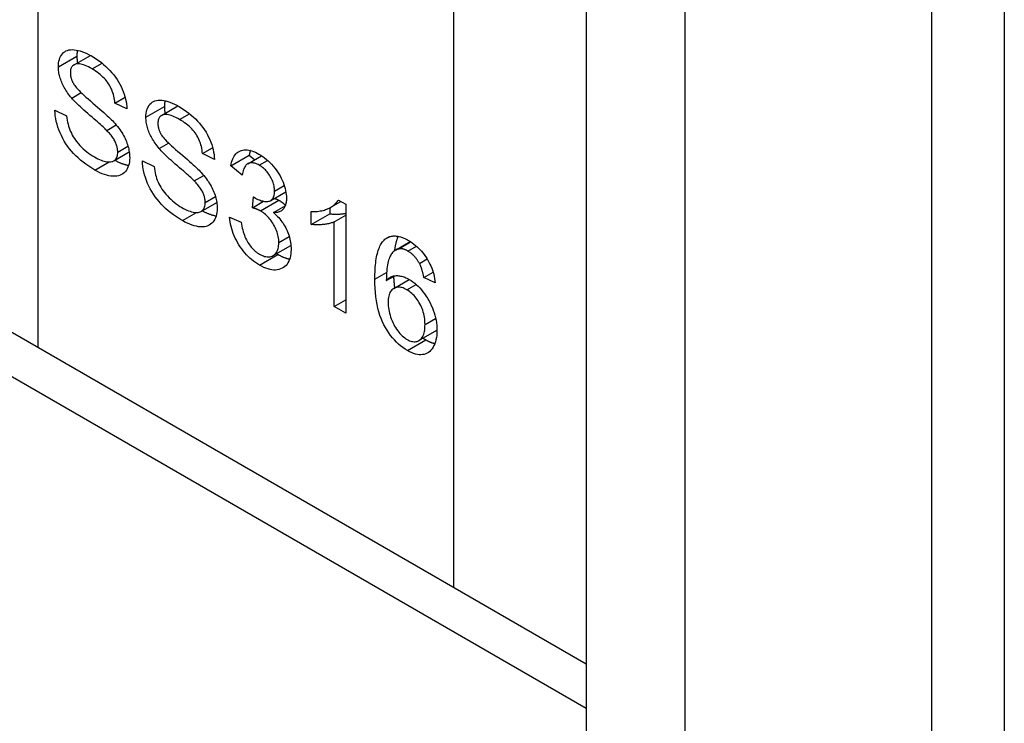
# Model space of a CAD drawing. Header units: inches. Extents: x 12 to 265, y 22 to 126.
# Tile 107 of 110: x 263.801 to 264.543, y 104.376 to 104.906. Entities that reach past the tile are written whole.
import ezdxf

# ---------------------------------------------------------------- set-up
doc = ezdxf.new("R2010")
doc.units = ezdxf.units.IN
doc.header["$MEASUREMENT"] = 0
doc.layers.add('Visible Edges(ANSI)', color=7, linetype='Continuous', lineweight=25)
doc.layers.add('Visible Tangent Edges(ANSI)', color=7, linetype='Continuous', lineweight=25)

msp = doc.modelspace()

# ---------------------------------------------------------------- linework, layer by layer
at = {"layer": 'Visible Edges(ANSI)'}
for p, q in [((264.54275, 105.39901), (264.54275, 103.35777)), ((264.22797, 105.13079), (264.22797, 104.36492)), ((264.30221, 105.08793), (264.30221, 104.32205)), ((263.84222, 104.87198), (263.85456, 104.8791)), ((263.84043, 104.847), (263.84752, 104.85109)), ((263.87304, 104.84324), (263.88066, 104.84763)), ((263.82777, 104.83776), (263.83661, 104.83353)), ((263.88199, 104.83888), (263.87304, 104.84324)), ((263.90813, 104.83392), (263.92048, 104.84105)), ((263.86679, 104.82264), (263.87393, 104.82676)), ((263.90635, 104.80895), (263.91343, 104.81304)), ((263.93895, 104.80518), (263.94657, 104.80958)), ((263.56294, 104.80481), (264.22797, 104.42086)), ((263.87204, 104.79966), (263.88376, 104.80643)), ((263.9479, 104.80083), (263.93895, 104.80518)), ((263.96019, 104.79585), (263.97411, 104.80388)), ((263.97298, 104.79748), (263.98342, 104.80351)), ((263.97411, 104.80388), (263.97833, 104.80057)), ((263.89368, 104.79971), (263.90252, 104.79547)), ((263.96887, 104.78903), (263.96019, 104.79585)), ((263.9327, 104.78458), (263.93985, 104.78871)), ((263.97647, 104.76436), (263.97738, 104.7726)), ((263.99041, 104.76984), (264.00173, 104.77637)), ((263.93795, 104.7616), (263.94968, 104.76838)), ((263.97647, 104.76436), (263.98498, 104.76927)), ((263.99242, 104.76069), (264.00114, 104.76572)), ((264.03474, 104.76432), (264.03474, 104.75985)), ((264.03555, 104.76477), (264.04311, 104.76913)), ((264.04125, 104.77021), (264.04685, 104.76697)), ((264.04685, 104.76697), (264.04685, 104.68501)), ((263.95933, 104.7572), (263.968, 104.7535)), ((264.02082, 104.75182), (264.02082, 104.76153)), ((264.02082, 104.75182), (264.03474, 104.75985)), ((264.03818, 104.75387), (264.04685, 104.75888)), ((264.03818, 104.69002), (264.03818, 104.75387)), ((263.99213, 104.72834), (264.00549, 104.73606)), ((264.08436, 104.73251), (264.09542, 104.73889)), ((264.0863, 104.7333), (264.09569, 104.73872)), ((264.10231, 104.72244), (264.10815, 104.72581)), ((264.07736, 104.70947), (264.08375, 104.71316)), ((264.1056, 104.71189), (264.11258, 104.71592)), ((264.11422, 104.70773), (264.1056, 104.71189)), ((264.08299, 104.7036), (264.09468, 104.71036)), ((264.03818, 104.69002), (264.04685, 104.69503)), ((264.04685, 104.68501), (264.03818, 104.69002)), ((264.1019, 104.66438), (264.11546, 104.6722))]:
    msp.add_line(p, q, dxfattribs=at)
at = {"layer": 'Visible Edges(ANSI)', "flags": 128}
for points in [[(263.83041, 104.87053), (263.83046, 104.87204), (263.8306, 104.87347), (263.83084, 104.87482), (263.83117, 104.87609), (263.8316, 104.87728), (263.83212, 104.87838), (263.83274, 104.8794), (263.83345, 104.88034), (263.83426, 104.88118), (263.83515, 104.88188), (263.83613, 104.88245), (263.8372, 104.8829), (263.83836, 104.88321), (263.8396, 104.88339), (263.84093, 104.88344), (263.84235, 104.88336), (263.84383, 104.88316), (263.84535, 104.88285), (263.84692, 104.88243), (263.84852, 104.8819), (263.85017, 104.88125), (263.85186, 104.88049), (263.85359, 104.87963), (263.85536, 104.87865)], [(263.84478, 104.88298), (263.84475, 104.88281), (263.84471, 104.88264), (263.84468, 104.88247), (263.84464, 104.8823), (263.84461, 104.88212), (263.84458, 104.88195), (263.84456, 104.88177), (263.84453, 104.88159), (263.84451, 104.88142), (263.84448, 104.88124), (263.84446, 104.88105), (263.84444, 104.88087), (263.84442, 104.88068), (263.84441, 104.8805), (263.84439, 104.88031), (263.84438, 104.88012), (263.84437, 104.87993), (263.84436, 104.87974), (263.84435, 104.87955), (263.84434, 104.87935), (263.84434, 104.87916), (263.84433, 104.87896), (263.84433, 104.87876), (263.84433, 104.87856)], [(263.84433, 104.87856), (263.84433, 104.87835), (263.84433, 104.87815), (263.84434, 104.87794), (263.84434, 104.87773), (263.84435, 104.87752), (263.84436, 104.87731), (263.84437, 104.8771), (263.84438, 104.87688), (263.8444, 104.87667), (263.84441, 104.87646), (263.84443, 104.87625), (263.84445, 104.87604), (263.84447, 104.87583), (263.8445, 104.87562), (263.84452, 104.8754), (263.84455, 104.87519), (263.84458, 104.87498), (263.84461, 104.87476), (263.84464, 104.87455), (263.84467, 104.87434), (263.84471, 104.87412), (263.84474, 104.87391), (263.84478, 104.87369), (263.84482, 104.87348)], [(263.85536, 104.87865), (263.8573, 104.87748), (263.85918, 104.87626), (263.861, 104.87498), (263.86277, 104.87364), (263.86447, 104.87225), (263.86612, 104.87079), (263.86771, 104.86928), (263.86924, 104.86771), (263.8707, 104.86609), (263.87207, 104.86444), (263.87336, 104.86275), (263.87456, 104.86102), (263.87568, 104.85926), (263.87671, 104.85745), (263.87765, 104.85562), (263.87851, 104.85374), (263.87928, 104.85185), (263.87995, 104.84997), (263.88053, 104.8481), (263.88101, 104.84624), (263.8814, 104.84438), (263.88169, 104.84254), (263.88189, 104.84071), (263.88199, 104.83888)], [(263.84043, 104.847), (263.83961, 104.848), (263.83882, 104.84899), (263.83806, 104.84999), (263.83734, 104.85099), (263.83666, 104.85198), (263.83601, 104.85298), (263.8354, 104.85397), (263.83483, 104.85497), (263.83429, 104.85596), (263.83379, 104.85696), (263.83332, 104.85796), (263.83289, 104.85895), (263.83249, 104.85994), (263.83213, 104.86093), (263.8318, 104.86192), (263.83151, 104.86289), (263.83125, 104.86387), (263.83103, 104.86483), (263.83084, 104.86579), (263.83068, 104.86675), (263.83056, 104.8677), (263.83048, 104.86865), (263.83043, 104.86959), (263.83041, 104.87053)], [(263.85574, 104.86891), (263.85435, 104.86968), (263.85303, 104.87037), (263.85177, 104.87097), (263.85057, 104.87149), (263.84944, 104.87192), (263.84838, 104.87226), (263.84737, 104.87251), (263.84643, 104.87268), (263.84556, 104.87276), (263.84475, 104.87275), (263.844, 104.87265), (263.84332, 104.87247), (263.84269, 104.87222), (263.84212, 104.87192), (263.84161, 104.87156), (263.84115, 104.87116), (263.84074, 104.8707), (263.84039, 104.8702), (263.84009, 104.86964), (263.83984, 104.86903), (263.83965, 104.86837), (263.83952, 104.86765), (263.83944, 104.86689), (263.83941, 104.86608)], [(263.87304, 104.84324), (263.8729, 104.84459), (263.87271, 104.84592), (263.87247, 104.84722), (263.87218, 104.84849), (263.87185, 104.84974), (263.87146, 104.85097), (263.87103, 104.85217), (263.87055, 104.85335), (263.87002, 104.8545), (263.86944, 104.85562), (263.86881, 104.85672), (263.86814, 104.8578), (263.86741, 104.85885), (263.86662, 104.85988), (263.86578, 104.86089), (263.86489, 104.86187), (263.86394, 104.86283), (263.86293, 104.86377), (263.86187, 104.86468), (263.86076, 104.86557), (263.85959, 104.86644), (263.85836, 104.86729), (263.85708, 104.86811), (263.85574, 104.86891)], [(263.83941, 104.86608), (263.83941, 104.86571), (263.83943, 104.86534), (263.83945, 104.86497), (263.83949, 104.8646), (263.83953, 104.86423), (263.83958, 104.86387), (263.83964, 104.8635), (263.83971, 104.86313), (263.8398, 104.86276), (263.83989, 104.86239), (263.83999, 104.86202), (263.8401, 104.86165), (263.84022, 104.86128), (263.84034, 104.86091), (263.84048, 104.86054), (263.84063, 104.86017), (263.84079, 104.8598), (263.84096, 104.85943), (263.84113, 104.85906), (263.84132, 104.85869), (263.84151, 104.85832), (263.84172, 104.85795), (263.84193, 104.85758), (263.84216, 104.85721)], [(263.84216, 104.85721), (263.84268, 104.85644), (263.84332, 104.8556), (263.84408, 104.85469), (263.84496, 104.8537), (263.84596, 104.85265), (263.84708, 104.85152), (263.84833, 104.85032), (263.84969, 104.84904), (263.85118, 104.8477), (263.85278, 104.84628), (263.85451, 104.84479), (263.85636, 104.84322), (263.85822, 104.84166), (263.85998, 104.84016), (263.86164, 104.83873), (263.8632, 104.83737), (263.86465, 104.83607), (263.86601, 104.83485), (263.86727, 104.83369), (263.86843, 104.8326), (263.86949, 104.83158), (263.87045, 104.83063), (263.87131, 104.82974), (263.87207, 104.82892)], [(263.86679, 104.82264), (263.86626, 104.82317), (263.86564, 104.82377), (263.86493, 104.82445), (263.86411, 104.82521), (263.86321, 104.82604), (263.8622, 104.82694), (263.8611, 104.82792), (263.8599, 104.82898), (263.85861, 104.83011), (263.85722, 104.83131), (263.85573, 104.83259), (263.85415, 104.83395), (263.85256, 104.83532), (263.85105, 104.83663), (263.84962, 104.8379), (263.84828, 104.83911), (263.84701, 104.84028), (263.84583, 104.84139), (263.84473, 104.84245), (263.84371, 104.84346), (263.84277, 104.84442), (263.84191, 104.84533), (263.84113, 104.84619), (263.84043, 104.847)], [(263.89632, 104.83247), (263.89637, 104.83399), (263.89651, 104.83542), (263.89675, 104.83677), (263.89708, 104.83804), (263.89751, 104.83922), (263.89804, 104.84033), (263.89865, 104.84135), (263.89937, 104.84229), (263.90017, 104.84312), (263.90107, 104.84382), (263.90205, 104.8444), (263.90311, 104.84484), (263.90427, 104.84515), (263.90551, 104.84533), (263.90684, 104.84539), (263.90826, 104.84531), (263.90974, 104.84511), (263.91127, 104.8448), (263.91283, 104.84437), (263.91444, 104.84384), (263.91609, 104.8432), (263.91777, 104.84244), (263.91951, 104.84157), (263.92128, 104.84059)], [(263.9107, 104.84492), (263.91066, 104.84476), (263.91062, 104.84459), (263.91059, 104.84442), (263.91056, 104.84424), (263.91053, 104.84407), (263.9105, 104.84389), (263.91047, 104.84372), (263.91044, 104.84354), (263.91042, 104.84336), (263.9104, 104.84318), (263.91038, 104.843), (263.91036, 104.84281), (263.91034, 104.84263), (263.91032, 104.84244), (263.91031, 104.84226), (263.91029, 104.84207), (263.91028, 104.84188), (263.91027, 104.84169), (263.91026, 104.84149), (263.91025, 104.8413), (263.91025, 104.8411), (263.91025, 104.84091), (263.91024, 104.84071), (263.91024, 104.84051)], [(263.85795, 104.7927), (263.85559, 104.79412), (263.85332, 104.79558), (263.85116, 104.79708), (263.8491, 104.79862), (263.84713, 104.80021), (263.84527, 104.80185), (263.8435, 104.80352), (263.84183, 104.80524), (263.84026, 104.80701), (263.83877, 104.80883), (263.83737, 104.8107), (263.83606, 104.81262), (263.83483, 104.8146), (263.83369, 104.81662), (263.83264, 104.81869), (263.83168, 104.82082), (263.83081, 104.82296), (263.83005, 104.8251), (263.8294, 104.82723), (263.82885, 104.82936), (263.82842, 104.83147), (263.82809, 104.83357), (263.82788, 104.83567), (263.82777, 104.83776)], [(263.91024, 104.84051), (263.91024, 104.8403), (263.91025, 104.84009), (263.91025, 104.83988), (263.91026, 104.83967), (263.91026, 104.83946), (263.91027, 104.83925), (263.91028, 104.83904), (263.9103, 104.83883), (263.91031, 104.83862), (263.91033, 104.83841), (263.91035, 104.8382), (263.91037, 104.83798), (263.91039, 104.83777), (263.91041, 104.83756), (263.91044, 104.83735), (263.91046, 104.83713), (263.91049, 104.83692), (263.91052, 104.83671), (263.91055, 104.83649), (263.91059, 104.83628), (263.91062, 104.83607), (263.91066, 104.83585), (263.9107, 104.83564), (263.91074, 104.83542)], [(263.92128, 104.84059), (263.92321, 104.83943), (263.92509, 104.83821), (263.92692, 104.83693), (263.92868, 104.83559), (263.93039, 104.83419), (263.93203, 104.83274), (263.93362, 104.83122), (263.93515, 104.82966), (263.93661, 104.82804), (263.93799, 104.82638), (263.93927, 104.82469), (263.94048, 104.82297), (263.94159, 104.8212), (263.94262, 104.8194), (263.94357, 104.81756), (263.94442, 104.81568), (263.94519, 104.81379), (263.94586, 104.81191), (263.94644, 104.81004), (263.94692, 104.80818), (263.94731, 104.80633), (263.9476, 104.80448), (263.9478, 104.80265), (263.9479, 104.80083)], [(263.83661, 104.83353), (263.83679, 104.83192), (263.83703, 104.83034), (263.83732, 104.82881), (263.83766, 104.82732), (263.83806, 104.82587), (263.8385, 104.82445), (263.839, 104.82308), (263.83954, 104.82175), (263.84016, 104.82044), (263.84085, 104.81913), (263.84162, 104.81782), (263.84247, 104.81652), (263.8434, 104.81521), (263.8444, 104.8139), (263.84549, 104.8126), (263.84666, 104.8113), (263.84788, 104.81002), (263.84915, 104.8088), (263.85045, 104.80763), (263.85179, 104.80652), (263.85316, 104.80546), (263.85458, 104.80445), (263.85603, 104.8035), (263.85752, 104.8026)], [(263.90635, 104.80895), (263.90552, 104.80994), (263.90473, 104.81094), (263.90398, 104.81193), (263.90326, 104.81293), (263.90257, 104.81393), (263.90193, 104.81492), (263.90132, 104.81592), (263.90074, 104.81691), (263.9002, 104.81791), (263.8997, 104.8189), (263.89923, 104.8199), (263.8988, 104.8209), (263.89841, 104.82189), (263.89804, 104.82288), (263.89772, 104.82386), (263.89742, 104.82484), (263.89717, 104.82581), (263.89694, 104.82678), (263.89675, 104.82774), (263.8966, 104.8287), (263.89648, 104.82965), (263.89639, 104.83059), (263.89634, 104.83154), (263.89632, 104.83247)], [(263.92165, 104.83085), (263.92027, 104.83163), (263.91894, 104.83232), (263.91768, 104.83292), (263.91649, 104.83343), (263.91536, 104.83386), (263.91429, 104.8342), (263.91329, 104.83446), (263.91235, 104.83462), (263.91147, 104.8347), (263.91066, 104.83469), (263.90991, 104.8346), (263.90923, 104.83442), (263.90861, 104.83416), (263.90804, 104.83386), (263.90752, 104.83351), (263.90706, 104.8331), (263.90665, 104.83265), (263.9063, 104.83214), (263.906, 104.83158), (263.90576, 104.83097), (263.90557, 104.83031), (263.90543, 104.8296), (263.90535, 104.82884), (263.90532, 104.82802)], [(263.93895, 104.80518), (263.93881, 104.80653), (263.93862, 104.80786), (263.93838, 104.80916), (263.9381, 104.81044), (263.93776, 104.81169), (263.93738, 104.81291), (263.93694, 104.81412), (263.93646, 104.81529), (263.93593, 104.81644), (263.93535, 104.81757), (263.93473, 104.81867), (263.93405, 104.81974), (263.93332, 104.8208), (263.93254, 104.82183), (263.9317, 104.82283), (263.9308, 104.82381), (263.92985, 104.82477), (263.92885, 104.82571), (263.92779, 104.82663), (263.92667, 104.82752), (263.9255, 104.82839), (263.92427, 104.82923), (263.92299, 104.83005), (263.92165, 104.83085)], [(263.87509, 104.80633), (263.87507, 104.80698), (263.87503, 104.80762), (263.87497, 104.80827), (263.87488, 104.80892), (263.87476, 104.80957), (263.87461, 104.81022), (263.87444, 104.81087), (263.87424, 104.81153), (263.87401, 104.81218), (263.87376, 104.81284), (263.87348, 104.8135), (263.87317, 104.81416), (263.87284, 104.81482), (263.87247, 104.8155), (263.87206, 104.81618), (263.87161, 104.81686), (263.87114, 104.81756), (263.87062, 104.81826), (263.87007, 104.81897), (263.86949, 104.81969), (263.86886, 104.82042), (263.86821, 104.82115), (263.86752, 104.82189), (263.86679, 104.82264)], [(263.87207, 104.82892), (263.87307, 104.82778), (263.87403, 104.82665), (263.87494, 104.82551), (263.87581, 104.82437), (263.87663, 104.82324), (263.87741, 104.82211), (263.87815, 104.82097), (263.87884, 104.81984), (263.87948, 104.81872), (263.88008, 104.81759), (263.88064, 104.81647), (263.88115, 104.81534), (263.88162, 104.81422), (263.88205, 104.8131), (263.88244, 104.81199), (263.88278, 104.81087), (263.88309, 104.80976), (263.88335, 104.80866), (263.88358, 104.80755), (263.88376, 104.80645), (263.88391, 104.80535), (263.88401, 104.80425), (263.88407, 104.80316), (263.88409, 104.80207)], [(263.90532, 104.82802), (263.90533, 104.82765), (263.90534, 104.82728), (263.90537, 104.82692), (263.9054, 104.82655), (263.90544, 104.82618), (263.9055, 104.82581), (263.90556, 104.82544), (263.90563, 104.82507), (263.90571, 104.8247), (263.9058, 104.82433), (263.9059, 104.82396), (263.90601, 104.8236), (263.90613, 104.82323), (263.90626, 104.82286), (263.9064, 104.82249), (263.90655, 104.82212), (263.9067, 104.82175), (263.90687, 104.82138), (263.90705, 104.82101), (263.90723, 104.82064), (263.90743, 104.82027), (263.90763, 104.81989), (263.90785, 104.81952), (263.90807, 104.81915)], [(263.90807, 104.81915), (263.90859, 104.81839), (263.90923, 104.81755), (263.90999, 104.81663), (263.91087, 104.81565), (263.91187, 104.81459), (263.913, 104.81346), (263.91424, 104.81226), (263.91561, 104.81099), (263.91709, 104.80964), (263.9187, 104.80822), (263.92043, 104.80673), (263.92227, 104.80517), (263.92413, 104.8036), (263.92589, 104.8021), (263.92755, 104.80067), (263.92911, 104.79931), (263.93057, 104.79802), (263.93193, 104.79679), (263.93319, 104.79563), (263.93435, 104.79455), (263.93541, 104.79352), (263.93636, 104.79257), (263.93722, 104.79169), (263.93798, 104.79087)], [(263.9327, 104.78458), (263.93218, 104.78511), (263.93156, 104.78572), (263.93084, 104.7864), (263.93003, 104.78715), (263.92912, 104.78798), (263.92811, 104.78889), (263.92701, 104.78987), (263.92582, 104.79092), (263.92452, 104.79205), (263.92313, 104.79326), (263.92165, 104.79454), (263.92006, 104.79589), (263.91847, 104.79726), (263.91697, 104.79858), (263.91554, 104.79984), (263.91419, 104.80106), (263.91293, 104.80222), (263.91174, 104.80333), (263.91064, 104.8044), (263.90962, 104.80541), (263.90868, 104.80637), (263.90782, 104.80728), (263.90704, 104.80814), (263.90635, 104.80895)], [(263.96019, 104.79585), (263.96049, 104.79732), (263.96084, 104.79871), (263.96125, 104.79999), (263.96171, 104.80118), (263.96223, 104.80228), (263.96281, 104.80328), (263.96344, 104.80419), (263.96413, 104.805), (263.96487, 104.80571), (263.96567, 104.80633), (263.96653, 104.80685), (263.96744, 104.80728), (263.9684, 104.80761), (263.96939, 104.80785), (263.97043, 104.80798), (263.9715, 104.80801), (263.97261, 104.80795), (263.97376, 104.80778), (263.97495, 104.80752), (263.97618, 104.80716), (263.97745, 104.8067), (263.97875, 104.80614), (263.9801, 104.80547), (263.98148, 104.80472)], [(263.85752, 104.8026), (263.85883, 104.80187), (263.86011, 104.80122), (263.86135, 104.80065), (263.86255, 104.80015), (263.86371, 104.79974), (263.86484, 104.79941), (263.86593, 104.79915), (263.86698, 104.79897), (263.86797, 104.79888), (263.86891, 104.79886), (263.86977, 104.79893), (263.87057, 104.79908), (263.8713, 104.79931), (263.87196, 104.79962), (263.87256, 104.80001), (263.87309, 104.80048), (263.87356, 104.80102), (263.87397, 104.80162), (263.87431, 104.80227), (263.87459, 104.80297), (263.87481, 104.80373), (263.87496, 104.80454), (263.87506, 104.80541), (263.87509, 104.80633)], [(263.88409, 104.80207), (263.88404, 104.80048), (263.88389, 104.79897), (263.88363, 104.79754), (263.88328, 104.7962), (263.88283, 104.79494), (263.88227, 104.79376), (263.88161, 104.79266), (263.88085, 104.79165), (263.88, 104.79074), (263.87906, 104.78996), (263.87803, 104.78932), (263.87691, 104.7888), (263.87571, 104.78842), (263.87441, 104.78817), (263.87303, 104.78804), (263.87156, 104.78805), (263.87002, 104.78819), (263.86843, 104.78845), (263.8668, 104.78885), (263.86512, 104.78936), (263.8634, 104.79001), (263.86163, 104.79078), (263.85981, 104.79168), (263.85795, 104.7927)], [(263.97499, 104.80751), (263.97495, 104.80737), (263.9749, 104.80723), (263.97486, 104.80709), (263.97482, 104.80695), (263.97478, 104.80681), (263.97474, 104.80666), (263.9747, 104.80652), (263.97466, 104.80637), (263.97462, 104.80623), (263.97458, 104.80608), (263.97454, 104.80593), (263.9745, 104.80578), (263.97447, 104.80563), (263.97443, 104.80547), (263.9744, 104.80532), (263.97436, 104.80516), (263.97433, 104.80501), (263.97429, 104.80485), (263.97426, 104.80469), (263.97423, 104.80453), (263.9742, 104.80437), (263.97417, 104.80421), (263.97414, 104.80405), (263.97411, 104.80388)], [(263.98148, 104.80472), (263.98291, 104.80385), (263.98431, 104.8029), (263.98568, 104.80189), (263.98702, 104.8008), (263.98834, 104.79964), (263.98963, 104.7984), (263.99089, 104.79709), (263.99212, 104.79571), (263.99331, 104.79428), (263.99442, 104.79282), (263.99546, 104.79134), (263.99643, 104.78984), (263.99732, 104.78831), (263.99815, 104.78676), (263.9989, 104.78519), (263.99959, 104.78359), (264.00019, 104.78199), (264.00072, 104.78042), (264.00116, 104.77888), (264.00153, 104.77737), (264.00181, 104.77589), (264.00201, 104.77443), (264.00213, 104.77301), (264.00217, 104.77161)], [(263.8729, 104.80016), (263.87337, 104.79991), (263.87383, 104.79966), (263.8743, 104.79942), (263.87476, 104.7992), (263.87521, 104.79898), (263.87566, 104.79876), (263.87611, 104.79856), (263.87656, 104.79836), (263.87701, 104.79817), (263.87745, 104.79799), (263.87789, 104.79782), (263.87832, 104.79766), (263.87875, 104.7975), (263.87918, 104.79735), (263.87961, 104.79721), (263.88003, 104.79708), (263.88045, 104.79696), (263.88087, 104.79684), (263.88129, 104.79673), (263.8817, 104.79663), (263.88211, 104.79654), (263.88251, 104.79646), (263.88292, 104.79638), (263.88332, 104.79632)], [(263.92386, 104.75465), (263.9215, 104.75606), (263.91924, 104.75752), (263.91708, 104.75902), (263.91501, 104.76057), (263.91305, 104.76216), (263.91118, 104.76379), (263.90942, 104.76547), (263.90775, 104.76719), (263.90618, 104.76896), (263.90469, 104.77078), (263.90329, 104.77265), (263.90198, 104.77457), (263.90075, 104.77654), (263.89961, 104.77856), (263.89856, 104.78064), (263.89759, 104.78276), (263.89672, 104.78491), (263.89596, 104.78705), (263.89531, 104.78918), (263.89477, 104.7913), (263.89433, 104.79341), (263.89401, 104.79552), (263.89379, 104.79762), (263.89368, 104.79971)], [(263.90252, 104.79547), (263.90271, 104.79386), (263.90295, 104.79229), (263.90324, 104.79075), (263.90358, 104.78926), (263.90397, 104.78781), (263.90442, 104.7864), (263.90491, 104.78503), (263.90546, 104.7837), (263.90607, 104.78239), (263.90676, 104.78108), (263.90753, 104.77977), (263.90838, 104.77846), (263.90931, 104.77715), (263.91032, 104.77585), (263.91141, 104.77454), (263.91257, 104.77324), (263.9138, 104.77196), (263.91506, 104.77074), (263.91636, 104.76957), (263.9177, 104.76846), (263.91908, 104.7674), (263.92049, 104.76639), (263.92194, 104.76544), (263.92343, 104.76454)], [(263.98164, 104.79641), (263.98081, 104.79686), (263.98, 104.79725), (263.97921, 104.79758), (263.97845, 104.79784), (263.97771, 104.79804), (263.977, 104.79817), (263.97631, 104.79824), (263.97564, 104.79824), (263.97499, 104.79818), (263.97437, 104.79805), (263.97378, 104.79786), (263.9732, 104.79761), (263.97266, 104.79728), (263.97215, 104.79689), (263.97167, 104.79642), (263.97123, 104.79589), (263.97081, 104.79528), (263.97044, 104.7946), (263.97009, 104.79385), (263.96978, 104.79303), (263.9695, 104.79214), (263.96926, 104.79117), (263.96904, 104.79014), (263.96887, 104.78903)], [(263.99323, 104.77696), (263.9932, 104.77788), (263.99314, 104.7788), (263.99302, 104.77972), (263.99287, 104.78064), (263.99267, 104.78156), (263.99242, 104.78248), (263.99213, 104.7834), (263.99179, 104.78432), (263.99141, 104.78523), (263.99098, 104.78615), (263.99051, 104.78706), (263.98999, 104.78797), (263.98944, 104.78887), (263.98886, 104.78973), (263.98826, 104.79056), (263.98763, 104.79135), (263.98697, 104.7921), (263.98629, 104.79282), (263.98558, 104.79351), (263.98484, 104.79416), (263.98408, 104.79477), (263.98329, 104.79535), (263.98248, 104.7959), (263.98164, 104.79641)], [(263.93798, 104.79087), (263.93899, 104.78973), (263.93994, 104.78859), (263.94086, 104.78745), (263.94172, 104.78632), (263.94255, 104.78518), (263.94333, 104.78405), (263.94406, 104.78292), (263.94475, 104.78179), (263.9454, 104.78066), (263.946, 104.77953), (263.94655, 104.77841), (263.94707, 104.77729), (263.94753, 104.77616), (263.94796, 104.77505), (263.94835, 104.77393), (263.9487, 104.77282), (263.949, 104.77171), (263.94927, 104.7706), (263.94949, 104.7695), (263.94968, 104.76839), (263.94982, 104.76729), (263.94992, 104.7662), (263.94998, 104.76511), (263.95, 104.76401)], [(263.941, 104.76828), (263.94099, 104.76892), (263.94095, 104.76957), (263.94088, 104.77021), (263.94079, 104.77086), (263.94067, 104.77151), (263.94052, 104.77216), (263.94035, 104.77282), (263.94015, 104.77347), (263.93993, 104.77413), (263.93967, 104.77478), (263.93939, 104.77544), (263.93909, 104.7761), (263.93875, 104.77677), (263.93838, 104.77744), (263.93797, 104.77812), (263.93753, 104.77881), (263.93705, 104.7795), (263.93654, 104.78021), (263.93599, 104.78092), (263.9354, 104.78164), (263.93478, 104.78236), (263.93412, 104.78309), (263.93343, 104.78383), (263.9327, 104.78458)], [(263.97738, 104.7726), (263.97746, 104.77255), (263.97753, 104.7725), (263.9776, 104.77245), (263.97767, 104.7724), (263.97774, 104.77235), (263.97781, 104.7723), (263.97788, 104.77225), (263.97794, 104.77221), (263.97801, 104.77217), (263.97807, 104.77212), (263.97813, 104.77208), (263.97819, 104.77204), (263.97825, 104.772), (263.9783, 104.77197), (263.97836, 104.77193), (263.97841, 104.7719), (263.97846, 104.77186), (263.97851, 104.77183), (263.97856, 104.7718), (263.97861, 104.77177), (263.97865, 104.77175), (263.9787, 104.77172), (263.97874, 104.77169), (263.97878, 104.77167)], [(263.97878, 104.77167), (263.9797, 104.77116), (263.9806, 104.77071), (263.98149, 104.77032), (263.98236, 104.76998), (263.98322, 104.76969), (263.98406, 104.76946), (263.98488, 104.76929), (263.98569, 104.76917), (263.98649, 104.76911), (263.98727, 104.7691), (263.98803, 104.76915), (263.98878, 104.76926), (263.98949, 104.76943), (263.99014, 104.76969), (263.99073, 104.77004), (263.99125, 104.77047), (263.99171, 104.77098), (263.99212, 104.77158), (263.99245, 104.77226), (263.99273, 104.77303), (263.99295, 104.77389), (263.9931, 104.77483), (263.9932, 104.77585), (263.99323, 104.77696)], [(264.00217, 104.77161), (264.00216, 104.77074), (264.00211, 104.76991), (264.00202, 104.76911), (264.0019, 104.76834), (264.00175, 104.76761), (264.00156, 104.7669), (264.00134, 104.76624), (264.00108, 104.7656), (264.00079, 104.76499), (264.00047, 104.76442), (264.00011, 104.76388), (263.99972, 104.76338), (263.9993, 104.76291), (263.99884, 104.76249), (263.99835, 104.76211), (263.99782, 104.76177), (263.99726, 104.76148), (263.99667, 104.76123), (263.99604, 104.76103), (263.99539, 104.76087), (263.99469, 104.76076), (263.99397, 104.76069), (263.99321, 104.76067), (263.99242, 104.76069)], [(263.99326, 104.77148), (263.99341, 104.77142), (263.99356, 104.77137), (263.99371, 104.77131), (263.99385, 104.77125), (263.994, 104.77119), (263.99414, 104.77114), (263.99428, 104.77108), (263.99442, 104.77102), (263.99456, 104.77096), (263.9947, 104.7709), (263.99484, 104.77083), (263.99497, 104.77077), (263.9951, 104.77071), (263.99524, 104.77065), (263.99537, 104.77059), (263.99549, 104.77052), (263.99562, 104.77046), (263.99575, 104.77039), (263.99587, 104.77033), (263.996, 104.77026), (263.99612, 104.7702), (263.99624, 104.77013), (263.99636, 104.77006), (263.99647, 104.77)], [(263.92343, 104.76454), (263.92475, 104.76381), (263.92602, 104.76316), (263.92726, 104.76259), (263.92846, 104.7621), (263.92963, 104.76168), (263.93075, 104.76135), (263.93184, 104.76109), (263.93289, 104.76092), (263.93389, 104.76082), (263.93482, 104.76081), (263.93568, 104.76088), (263.93648, 104.76102), (263.93721, 104.76125), (263.93788, 104.76156), (263.93848, 104.76196), (263.93901, 104.76243), (263.93948, 104.76297), (263.93988, 104.76356), (263.94022, 104.76421), (263.9405, 104.76492), (263.94072, 104.76568), (263.94088, 104.76649), (263.94097, 104.76736), (263.941, 104.76828)], [(263.95, 104.76401), (263.94995, 104.76242), (263.9498, 104.76091), (263.94955, 104.75949), (263.94919, 104.75814), (263.94874, 104.75688), (263.94818, 104.7557), (263.94753, 104.7546), (263.94677, 104.75359), (263.94592, 104.75268), (263.94498, 104.75191), (263.94395, 104.75126), (263.94283, 104.75075), (263.94162, 104.75036), (263.94033, 104.75011), (263.93894, 104.74999), (263.93747, 104.75), (263.93593, 104.75013), (263.93435, 104.7504), (263.93272, 104.75079), (263.93104, 104.75131), (263.92931, 104.75195), (263.92754, 104.75272), (263.92573, 104.75362), (263.92386, 104.75465)], [(263.98256, 104.76196), (263.98235, 104.76208), (263.98214, 104.76219), (263.98193, 104.7623), (263.98171, 104.76242), (263.98149, 104.76253), (263.98127, 104.76264), (263.98104, 104.76274), (263.9808, 104.76285), (263.98056, 104.76295), (263.98032, 104.76306), (263.98007, 104.76316), (263.97982, 104.76326), (263.97956, 104.76336), (263.9793, 104.76346), (263.97904, 104.76355), (263.97877, 104.76365), (263.9785, 104.76374), (263.97822, 104.76383), (263.97794, 104.76392), (263.97765, 104.76401), (263.97736, 104.7641), (263.97707, 104.76419), (263.97677, 104.76427), (263.97647, 104.76436)], [(263.99647, 104.77), (263.9967, 104.76987), (263.99691, 104.76974), (263.99713, 104.76961), (263.99735, 104.76947), (263.99756, 104.76933), (263.99777, 104.76919), (263.99799, 104.76905), (263.9982, 104.76891), (263.99841, 104.76876), (263.99861, 104.76861), (263.99882, 104.76846), (263.99902, 104.76831), (263.99923, 104.76816), (263.99943, 104.768), (263.99963, 104.76784), (263.99983, 104.76768), (264.00002, 104.76751), (264.00022, 104.76735), (264.00041, 104.76718), (264.00061, 104.76701), (264.0008, 104.76684), (264.00099, 104.76667), (264.00118, 104.76649), (264.00137, 104.76631)], [(264.02082, 104.76153), (264.02202, 104.7615), (264.0232, 104.76151), (264.02434, 104.76156), (264.02547, 104.76165), (264.02657, 104.76177), (264.02764, 104.76194), (264.02869, 104.76214), (264.02971, 104.76238), (264.0307, 104.76266), (264.03168, 104.76298), (264.03262, 104.76334), (264.03354, 104.76373), (264.03443, 104.76416), (264.03527, 104.76461), (264.03606, 104.76507), (264.03682, 104.76556), (264.03752, 104.76607), (264.03819, 104.7666), (264.03881, 104.76715), (264.03939, 104.76772), (264.03992, 104.76831), (264.0404, 104.76892), (264.04085, 104.76955), (264.04125, 104.77021)], [(263.93882, 104.7621), (263.93928, 104.76185), (263.93975, 104.76161), (263.94021, 104.76137), (263.94067, 104.76114), (263.94113, 104.76092), (263.94158, 104.76071), (263.94203, 104.7605), (263.94248, 104.76031), (263.94292, 104.76012), (263.94336, 104.75994), (263.9438, 104.75977), (263.94424, 104.7596), (263.94467, 104.75944), (263.9451, 104.7593), (263.94552, 104.75916), (263.94595, 104.75902), (263.94637, 104.7589), (263.94679, 104.75879), (263.9472, 104.75868), (263.94761, 104.75858), (263.94802, 104.75849), (263.94843, 104.7584), (263.94883, 104.75833), (263.94923, 104.75826)], [(263.9818, 104.7212), (263.98027, 104.72213), (263.97878, 104.72312), (263.97734, 104.72418), (263.97594, 104.7253), (263.97458, 104.72648), (263.97327, 104.72773), (263.97201, 104.72904), (263.97078, 104.73041), (263.9696, 104.73185), (263.96847, 104.73335), (263.96738, 104.73491), (263.96633, 104.73654), (263.96535, 104.7382), (263.96443, 104.73988), (263.96359, 104.74156), (263.96282, 104.74326), (263.96213, 104.74497), (263.96151, 104.74668), (263.96096, 104.74841), (263.96049, 104.75015), (263.96009, 104.7519), (263.95976, 104.75365), (263.95951, 104.75542), (263.95933, 104.7572)], [(263.99641, 104.73809), (263.99638, 104.73925), (263.9963, 104.74039), (263.99616, 104.74154), (263.99597, 104.74268), (263.99573, 104.74382), (263.99543, 104.74496), (263.99508, 104.7461), (263.99467, 104.74723), (263.99421, 104.74836), (263.99369, 104.74949), (263.99312, 104.75062), (263.9925, 104.75174), (263.99183, 104.75284), (263.99114, 104.75389), (263.99041, 104.7549), (263.98966, 104.75587), (263.98887, 104.75679), (263.98806, 104.75766), (263.98722, 104.75849), (263.98634, 104.75928), (263.98544, 104.76002), (263.98451, 104.76071), (263.98355, 104.76136), (263.98256, 104.76196)], [(263.99242, 104.76069), (263.99345, 104.75979), (263.99444, 104.75886), (263.99539, 104.7579), (263.9963, 104.75692), (263.99718, 104.75592), (263.99801, 104.75488), (263.9988, 104.75382), (263.99956, 104.75273), (264.00027, 104.75162), (264.00094, 104.75048), (264.00158, 104.74931), (264.00217, 104.74811), (264.00272, 104.7469), (264.00323, 104.74568), (264.00368, 104.74445), (264.00409, 104.74321), (264.00445, 104.74196), (264.00476, 104.7407), (264.00502, 104.73943), (264.00524, 104.73816), (264.00541, 104.73687), (264.00553, 104.73558), (264.0056, 104.73427), (264.00562, 104.73296)], [(264.03474, 104.75985), (264.03519, 104.75979), (264.03564, 104.75974), (264.03609, 104.75969), (264.03656, 104.75965), (264.03703, 104.75961), (264.0375, 104.75958), (264.03799, 104.75956), (264.03847, 104.75955), (264.03897, 104.75954), (264.03947, 104.75954), (264.03998, 104.75954), (264.04049, 104.75955), (264.04101, 104.75957), (264.04154, 104.7596), (264.04207, 104.75963), (264.04261, 104.75966), (264.04315, 104.75971), (264.0437, 104.75976), (264.04426, 104.75982), (264.0448, 104.75988), (264.04533, 104.75995), (264.04585, 104.76003), (264.04636, 104.76011), (264.04685, 104.7602)], [(263.968, 104.7535), (263.96827, 104.75196), (263.96856, 104.75046), (263.96889, 104.74902), (263.96924, 104.74763), (263.96962, 104.74629), (263.97003, 104.74499), (263.97047, 104.74375), (263.97094, 104.74255), (263.97143, 104.74141), (263.97196, 104.74031), (263.97251, 104.73926), (263.9731, 104.73827), (263.97371, 104.73731), (263.97434, 104.7364), (263.97499, 104.73553), (263.97566, 104.73469), (263.97636, 104.7339), (263.97708, 104.73314), (263.97782, 104.73243), (263.97858, 104.73175), (263.97937, 104.73112), (263.98017, 104.73052), (263.981, 104.72996), (263.98185, 104.72944)], [(264.03818, 104.75387), (264.03764, 104.75361), (264.03708, 104.75336), (264.03649, 104.75313), (264.03587, 104.75292), (264.03523, 104.75271), (264.03456, 104.75253), (264.03386, 104.75236), (264.03313, 104.7522), (264.03238, 104.75207), (264.0316, 104.75194), (264.03079, 104.75183), (264.02996, 104.75174), (264.02911, 104.75166), (264.02829, 104.7516), (264.02748, 104.75155), (264.02668, 104.75152), (264.02589, 104.7515), (264.02513, 104.7515), (264.02437, 104.75152), (264.02363, 104.75155), (264.02291, 104.75159), (264.0222, 104.75165), (264.0215, 104.75173), (264.02082, 104.75182)], [(264.07633, 104.74062), (264.07689, 104.74106), (264.07746, 104.74146), (264.07805, 104.74181), (264.07865, 104.74213), (264.07927, 104.7424), (264.07991, 104.74263), (264.08056, 104.74282), (264.08123, 104.74297), (264.08192, 104.74308), (264.08262, 104.74315), (264.08333, 104.74317), (264.08407, 104.74315), (264.08482, 104.74309), (264.08558, 104.74299), (264.08636, 104.74285), (264.08716, 104.74266), (264.08797, 104.74244), (264.0888, 104.74217), (264.08965, 104.74186), (264.09051, 104.74151), (264.09139, 104.74111), (264.09228, 104.74068), (264.09319, 104.7402), (264.09412, 104.73968)], [(264.0862, 104.74288), (264.08604, 104.74251), (264.08589, 104.74214), (264.08574, 104.74176), (264.0856, 104.74137), (264.08545, 104.74097), (264.08531, 104.74056), (264.08518, 104.74015), (264.08505, 104.73973), (264.08492, 104.73929), (264.08479, 104.73886), (264.08467, 104.73841), (264.08455, 104.73795), (264.08444, 104.73749), (264.08433, 104.73702), (264.08422, 104.73654), (264.08412, 104.73606), (264.08402, 104.73556), (264.08392, 104.73506), (264.08383, 104.73455), (264.08374, 104.73403), (264.08365, 104.7335), (264.08357, 104.73296), (264.08349, 104.73242), (264.08342, 104.73187)], [(263.98185, 104.72944), (263.98287, 104.7289), (263.98385, 104.72843), (263.98481, 104.72805), (263.98574, 104.72775), (263.98664, 104.72754), (263.98751, 104.72741), (263.98836, 104.72736), (263.98918, 104.7274), (263.98998, 104.72752), (263.99075, 104.72772), (263.99149, 104.72801), (263.9922, 104.72839), (263.99287, 104.72883), (263.99349, 104.72935), (263.99404, 104.72993), (263.99454, 104.73057), (263.99498, 104.73128), (263.99536, 104.73206), (263.99568, 104.7329), (263.99594, 104.73381), (263.99614, 104.73478), (263.99629, 104.73582), (263.99638, 104.73692), (263.99641, 104.73809)], [(264.06873, 104.71059), (264.06875, 104.71253), (264.06879, 104.71441), (264.06885, 104.71623), (264.06895, 104.71799), (264.06906, 104.71969), (264.06921, 104.72133), (264.06938, 104.72291), (264.06958, 104.72443), (264.0698, 104.7259), (264.07005, 104.7273), (264.07033, 104.72864), (264.07063, 104.72992), (264.07096, 104.73114), (264.07132, 104.7323), (264.0717, 104.7334), (264.07211, 104.73444), (264.07255, 104.73543), (264.07301, 104.73635), (264.0735, 104.73721), (264.07401, 104.73801), (264.07455, 104.73875), (264.07512, 104.73943), (264.07571, 104.74005), (264.07633, 104.74062)], [(264.09358, 104.73178), (264.09324, 104.73197), (264.0929, 104.73215), (264.09256, 104.73233), (264.09222, 104.73249), (264.0919, 104.73263), (264.09157, 104.73277), (264.09125, 104.7329), (264.09093, 104.73301), (264.09061, 104.73312), (264.0903, 104.73321), (264.08999, 104.73329), (264.08969, 104.73336), (264.08938, 104.73342), (264.08909, 104.73346), (264.08879, 104.7335), (264.0885, 104.73352), (264.08821, 104.73353), (264.08793, 104.73353), (264.08765, 104.73352), (264.08737, 104.7335), (264.0871, 104.73347), (264.08683, 104.73343), (264.08657, 104.73337), (264.0863, 104.7333)], [(264.09412, 104.73968), (264.09549, 104.73885), (264.09682, 104.73797), (264.09811, 104.73704), (264.09935, 104.73606), (264.10056, 104.73503), (264.10172, 104.73394), (264.10284, 104.73281), (264.10392, 104.73162), (264.10495, 104.73038), (264.10595, 104.72909), (264.1069, 104.72775), (264.10781, 104.72636), (264.10867, 104.72494), (264.10947, 104.72349), (264.11021, 104.72201), (264.11089, 104.72052), (264.11152, 104.719), (264.11208, 104.71746), (264.11258, 104.71589), (264.11303, 104.7143), (264.11342, 104.71269), (264.11374, 104.71106), (264.11401, 104.7094), (264.11422, 104.70773)], [(264.00562, 104.73296), (264.00558, 104.73124), (264.00543, 104.72961), (264.0052, 104.72808), (264.00487, 104.72666), (264.00445, 104.72533), (264.00393, 104.7241), (264.00332, 104.72296), (264.00262, 104.72193), (264.00182, 104.721), (264.00093, 104.72016), (263.99994, 104.71943), (263.99886, 104.71879), (263.99771, 104.71826), (263.99651, 104.71787), (263.99526, 104.71761), (263.99396, 104.71749), (263.99261, 104.71749), (263.99121, 104.71762), (263.98977, 104.71789), (263.98827, 104.71829), (263.98673, 104.71882), (263.98513, 104.71948), (263.98349, 104.72027), (263.9818, 104.7212)], [(263.99471, 104.72984), (263.99475, 104.72981), (263.9948, 104.72978), (263.99484, 104.72976), (263.99488, 104.72973), (263.99492, 104.72971), (263.99496, 104.72968), (263.99501, 104.72966), (263.99505, 104.72963), (263.99509, 104.72961), (263.99513, 104.72958), (263.99517, 104.72956), (263.99521, 104.72953), (263.99526, 104.72951), (263.9953, 104.72948), (263.99534, 104.72946), (263.99538, 104.72943), (263.99542, 104.72941), (263.99547, 104.72938), (263.99551, 104.72936), (263.99555, 104.72933), (263.99559, 104.72931), (263.99564, 104.72928), (263.99568, 104.72926), (263.99572, 104.72924)], [(263.99572, 104.72924), (263.99612, 104.72901), (263.99652, 104.72879), (263.99691, 104.72857), (263.99731, 104.72836), (263.9977, 104.72816), (263.99808, 104.72797), (263.99847, 104.72779), (263.99885, 104.72761), (263.99923, 104.72744), (263.99961, 104.72727), (263.99998, 104.72712), (264.00035, 104.72697), (264.00072, 104.72683), (264.00109, 104.72669), (264.00145, 104.72657), (264.00181, 104.72645), (264.00217, 104.72633), (264.00252, 104.72623), (264.00287, 104.72613), (264.00322, 104.72604), (264.00357, 104.72595), (264.00391, 104.72588), (264.00426, 104.72581), (264.0046, 104.72575)], [(264.0863, 104.7333), (264.08563, 104.7331), (264.08499, 104.73283), (264.08436, 104.73251), (264.08376, 104.73213), (264.08319, 104.73169), (264.08264, 104.73119), (264.08211, 104.73063), (264.08161, 104.73001), (264.08113, 104.72934), (264.08067, 104.7286), (264.08024, 104.72781), (264.07984, 104.72696), (264.07946, 104.72603), (264.07911, 104.725), (264.07879, 104.72388), (264.07851, 104.72266), (264.07825, 104.72135), (264.07803, 104.71994), (264.07784, 104.71843), (264.07768, 104.71683), (264.07755, 104.71513), (264.07746, 104.71334), (264.07739, 104.71145), (264.07736, 104.70947)], [(264.10231, 104.72244), (264.10201, 104.72297), (264.10171, 104.72348), (264.1014, 104.72398), (264.10108, 104.72447), (264.10076, 104.72494), (264.10043, 104.72541), (264.1001, 104.72586), (264.09976, 104.7263), (264.09942, 104.72673), (264.09907, 104.72715), (264.09871, 104.72756), (264.09835, 104.72795), (264.09798, 104.72833), (264.09761, 104.72871), (264.09723, 104.72907), (264.09685, 104.72941), (264.09646, 104.72975), (264.09607, 104.73007), (264.09567, 104.73039), (264.09526, 104.73069), (264.09485, 104.73098), (264.09443, 104.73126), (264.09401, 104.73152), (264.09358, 104.73178)], [(264.1056, 104.71189), (264.1055, 104.71244), (264.10539, 104.71298), (264.10529, 104.7135), (264.10518, 104.71402), (264.10506, 104.71453), (264.10495, 104.71503), (264.10483, 104.71552), (264.10471, 104.716), (264.10458, 104.71647), (264.10445, 104.71693), (264.10432, 104.71739), (264.10418, 104.71783), (264.10405, 104.71827), (264.1039, 104.71869), (264.10376, 104.71911), (264.10361, 104.71951), (264.10346, 104.71991), (264.1033, 104.7203), (264.10315, 104.72068), (264.10299, 104.72105), (264.10282, 104.72141), (264.10265, 104.72177), (264.10248, 104.72211), (264.10231, 104.72244)], [(264.07736, 104.70947), (264.07789, 104.71006), (264.07844, 104.71061), (264.07901, 104.7111), (264.0796, 104.71155), (264.08021, 104.71194), (264.08084, 104.71228), (264.08149, 104.71257), (264.08216, 104.71281), (264.08285, 104.71299), (264.08356, 104.71313), (264.08429, 104.71322), (264.08504, 104.71325), (264.0858, 104.71324), (264.08657, 104.71318), (264.08734, 104.71309), (264.08812, 104.71296), (264.0889, 104.71278), (264.08969, 104.71257), (264.09049, 104.71231), (264.09129, 104.71202), (264.0921, 104.71168), (264.09291, 104.71131), (264.09373, 104.71089), (264.09455, 104.71043)], [(264.0828, 104.71261), (264.08282, 104.71223), (264.08284, 104.71186), (264.08286, 104.71148), (264.08289, 104.71111), (264.08291, 104.71074), (264.08294, 104.71037), (264.08296, 104.71), (264.08299, 104.70964), (264.08302, 104.70927), (264.08305, 104.70891), (264.08308, 104.70854), (264.08311, 104.70818), (264.08315, 104.70782), (264.08318, 104.70746), (264.08322, 104.70711), (264.08326, 104.70675), (264.0833, 104.7064), (264.08334, 104.70605), (264.08338, 104.7057), (264.08342, 104.70535), (264.08347, 104.705), (264.08351, 104.70465), (264.08356, 104.7043), (264.0836, 104.70396)], [(264.09331, 104.65682), (264.09152, 104.65791), (264.08979, 104.6591), (264.08812, 104.66039), (264.0865, 104.66177), (264.08494, 104.66325), (264.08343, 104.66482), (264.08198, 104.66649), (264.08059, 104.66826), (264.07925, 104.67012), (264.07797, 104.67207), (264.07675, 104.67412), (264.07558, 104.67627), (264.07449, 104.67852), (264.07349, 104.68088), (264.07258, 104.68335), (264.07178, 104.68593), (264.07106, 104.68862), (264.07045, 104.69143), (264.06992, 104.69434), (264.06949, 104.69737), (264.06916, 104.70051), (264.06892, 104.70376), (264.06878, 104.70712), (264.06873, 104.71059)], [(264.09277, 104.70262), (264.0918, 104.70315), (264.09086, 104.70359), (264.08995, 104.70395), (264.08905, 104.70423), (264.08818, 104.70442), (264.08734, 104.70454), (264.08652, 104.70457), (264.08573, 104.70452), (264.08496, 104.70438), (264.08422, 104.70417), (264.0835, 104.70387), (264.0828, 104.70349), (264.08215, 104.70304), (264.08155, 104.7025), (264.08101, 104.7019), (264.08053, 104.70121), (264.0801, 104.70046), (264.07973, 104.69963), (264.07942, 104.69872), (264.07916, 104.69774), (264.07896, 104.69668), (264.07882, 104.69555), (264.07873, 104.69435), (264.0787, 104.69307)], [(264.09455, 104.71043), (264.09598, 104.70956), (264.09737, 104.7086), (264.09873, 104.70756), (264.10005, 104.70644), (264.10134, 104.70523), (264.10259, 104.70395), (264.1038, 104.70258), (264.10498, 104.70113), (264.10613, 104.6996), (264.10723, 104.69799), (264.10831, 104.69629), (264.10934, 104.69452), (264.11032, 104.69269), (264.11121, 104.69086), (264.11202, 104.68901), (264.11274, 104.68716), (264.11338, 104.68529), (264.11393, 104.68341), (264.1144, 104.68152), (264.11478, 104.67962), (264.11508, 104.67771), (264.11529, 104.67579), (264.11542, 104.67385), (264.11546, 104.67191)], [(264.10651, 104.67645), (264.10649, 104.67785), (264.10641, 104.67924), (264.10627, 104.6806), (264.10608, 104.68195), (264.10584, 104.68327), (264.10554, 104.68458), (264.10519, 104.68587), (264.10479, 104.68714), (264.10433, 104.6884), (264.10382, 104.68963), (264.10325, 104.69085), (264.10263, 104.69204), (264.10197, 104.6932), (264.10128, 104.69432), (264.10056, 104.69538), (264.09981, 104.69638), (264.09904, 104.69734), (264.09823, 104.69825), (264.09739, 104.69911), (264.09653, 104.69991), (264.09563, 104.70067), (264.09471, 104.70137), (264.09375, 104.70202), (264.09277, 104.70262)], [(264.0787, 104.69307), (264.07873, 104.69177), (264.07882, 104.69044), (264.07897, 104.6891), (264.07918, 104.68774), (264.07945, 104.68635), (264.07978, 104.68495), (264.08017, 104.68352), (264.08062, 104.68207), (264.08112, 104.68063), (264.08167, 104.67924), (264.08226, 104.67789), (264.0829, 104.67658), (264.08359, 104.67532), (264.08432, 104.6741), (264.0851, 104.67292), (264.08593, 104.67179), (264.08678, 104.67071), (264.08765, 104.6697), (264.08853, 104.66877), (264.08942, 104.6679), (264.09032, 104.66711), (264.09123, 104.66639), (264.09216, 104.66574), (264.09309, 104.66516)], [(264.09309, 104.66516), (264.09401, 104.66467), (264.0949, 104.66426), (264.09577, 104.66393), (264.09662, 104.6637), (264.09744, 104.66354), (264.09824, 104.66347), (264.09902, 104.66348), (264.09978, 104.66358), (264.10051, 104.66376), (264.10122, 104.66403), (264.10191, 104.66438), (264.10258, 104.66482), (264.10321, 104.66533), (264.10378, 104.66593), (264.1043, 104.66662), (264.10477, 104.66738), (264.10518, 104.66823), (264.10553, 104.66916), (264.10583, 104.67017), (264.10608, 104.67126), (264.10627, 104.67244), (264.10641, 104.67369), (264.10649, 104.67503), (264.10651, 104.67645)], [(264.11546, 104.67191), (264.11542, 104.67004), (264.11528, 104.66825), (264.11506, 104.66655), (264.11474, 104.66494), (264.11434, 104.66341), (264.11384, 104.66196), (264.11325, 104.6606), (264.11258, 104.65932), (264.11182, 104.65816), (264.111, 104.65713), (264.11012, 104.65623), (264.10916, 104.65547), (264.10814, 104.65484), (264.10706, 104.65435), (264.1059, 104.65399), (264.10468, 104.65377), (264.10341, 104.65368), (264.10209, 104.65373), (264.10073, 104.65391), (264.09933, 104.65422), (264.09789, 104.65467), (264.09641, 104.65525), (264.09488, 104.65597), (264.09331, 104.65682)], [(264.10506, 104.6662), (264.10515, 104.66614), (264.10524, 104.66608), (264.10533, 104.66602), (264.10542, 104.66597), (264.10551, 104.66591), (264.1056, 104.66585), (264.10569, 104.66579), (264.10578, 104.66574), (264.10587, 104.66568), (264.10596, 104.66562), (264.10605, 104.66557), (264.10614, 104.66551), (264.10623, 104.66545), (264.10632, 104.6654), (264.10641, 104.66534), (264.1065, 104.66529), (264.10659, 104.66523), (264.10668, 104.66518), (264.10677, 104.66512), (264.10686, 104.66507), (264.10695, 104.66502), (264.10705, 104.66496), (264.10714, 104.66491), (264.10723, 104.66486)], [(264.10723, 104.66486), (264.10752, 104.66469), (264.10782, 104.66452), (264.10811, 104.66436), (264.1084, 104.66421), (264.10869, 104.66406), (264.10897, 104.66392), (264.10926, 104.66378), (264.10954, 104.66364), (264.10983, 104.66351), (264.11011, 104.66338), (264.11039, 104.66326), (264.11067, 104.66314), (264.11094, 104.66303), (264.11122, 104.66292), (264.11149, 104.66282), (264.11176, 104.66272), (264.11204, 104.66263), (264.1123, 104.66254), (264.11257, 104.66245), (264.11284, 104.66237), (264.1131, 104.6623), (264.11337, 104.66223), (264.11363, 104.66216), (264.11389, 104.6621)]]:
    msp.add_lwpolyline(points, dxfattribs=at)
at = {"layer": 'Visible Tangent Edges(ANSI)'}
for p, q in [((263.81522, 104.65915), (263.81522, 105.62506)), ((264.12806, 105.44445), (264.12806, 104.47854)), ((264.48783, 105.32247), (264.48783, 103.28122)), ((263.83041, 104.87053), (263.84433, 104.87856)), ((263.85574, 104.86891), (263.86326, 104.87325)), ((263.89632, 104.83247), (263.91024, 104.84051)), ((263.92165, 104.83085), (263.92917, 104.83519)), ((263.87509, 104.80633), (263.88281, 104.81079)), ((263.85795, 104.7927), (263.86861, 104.79886)), ((263.98164, 104.79641), (263.98791, 104.80003)), ((264.22797, 104.38737), (263.53394, 104.78807)), ((263.99323, 104.77696), (264.00048, 104.78115)), ((263.941, 104.76828), (263.94872, 104.77273)), ((263.98256, 104.76196), (263.99647, 104.77)), ((263.92386, 104.75465), (263.93453, 104.7608)), ((263.99641, 104.73809), (264.00426, 104.74263)), ((264.07633, 104.74062), (264.07971, 104.74257)), ((264.09358, 104.73178), (264.10002, 104.7355)), ((263.9818, 104.7212), (263.99572, 104.72924)), ((264.06873, 104.71059), (264.07759, 104.7157)), ((264.09277, 104.70262), (264.09979, 104.70667)), ((264.10651, 104.67645), (264.1145, 104.68106)), ((264.09331, 104.65682), (264.10723, 104.66486))]:
    msp.add_line(p, q, dxfattribs=at)

doc.saveas('drawing.dxf')
